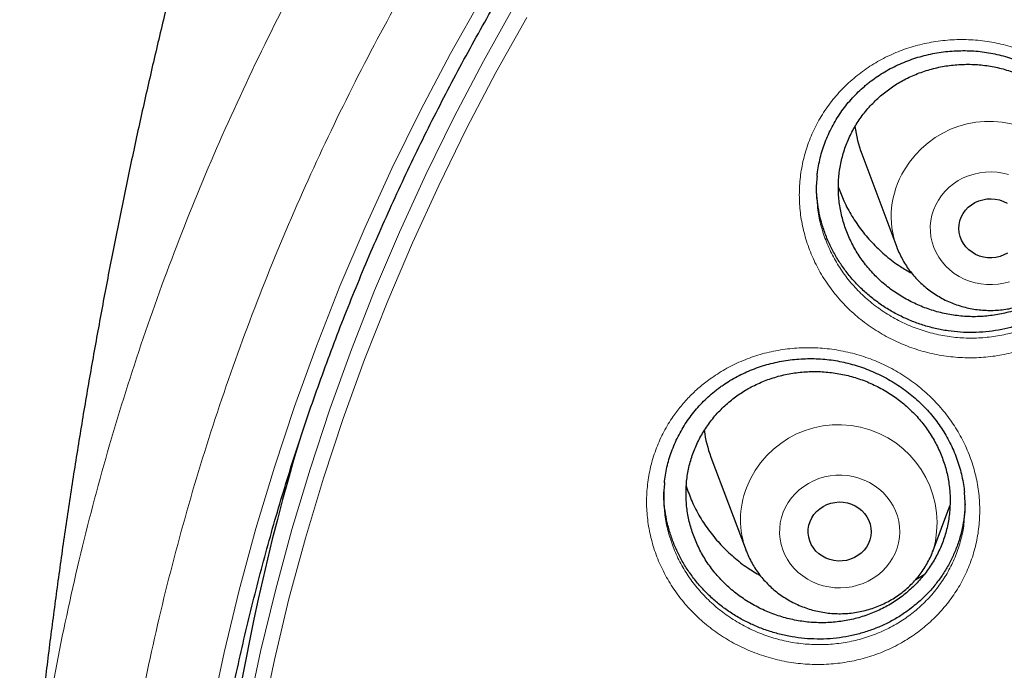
# Model space of a CAD drawing. Header units: millimetres. Extents: x 8 to 976, y 12 to 967.
# Tile 103 of 256: x 327 to 340, y 819 to 827. Entities that reach past the tile are written whole.
import ezdxf

# ---------------------------------------------------------------- set-up
doc = ezdxf.new("R2010")
doc.units = ezdxf.units.MM

msp = doc.modelspace()

# ---------------------------------------------------------------- linework, layer by layer
at = {"color": 7, "linetype": 'Continuous', "lineweight": 30}
for p, q in [((337.728, 825.36), (338.175, 824.172)), ((335.813, 821.506), (336.26, 820.318)), ((338.636, 820.318), (338.849, 820.885)), ((336.262, 820.312), (336.26, 820.318)), ((338.416, 819.952), (338.523, 820.015))]:
    msp.add_line(p, q, dxfattribs=at)
at = {"color": 252, "linetype": 'Continuous', "lineweight": 0, "flags": 128}
for points in [[(328.953, 814.21), (329.01, 815.018), (329.088, 815.825), (329.19, 816.629), (329.314, 817.43), (329.46, 818.228), (329.628, 819.023), (329.819, 819.813), (330.031, 820.598), (330.266, 821.377), (330.522, 822.15), (330.799, 822.917), (331.098, 823.677), (331.418, 824.429), (331.758, 825.173), (332.12, 825.909), (332.502, 826.635), (332.904, 827.352)], [(329.511, 815.435), (329.558, 815.881), (329.658, 816.674), (329.78, 817.464), (329.924, 818.251), (330.09, 819.033), (330.278, 819.812), (330.487, 820.586), (330.718, 821.354), (330.971, 822.116), (331.244, 822.872), (331.538, 823.621), (331.854, 824.362), (332.19, 825.096), (332.546, 825.821), (332.922, 826.537), (333.318, 827.243)], [(333.475, 827.094), (333.081, 826.392), (332.707, 825.68), (332.353, 824.959), (332.019, 824.23), (331.705, 823.492), (331.412, 822.747), (331.14, 821.996), (330.889, 821.238), (330.66, 820.474), (330.451, 819.704), (330.265, 818.93), (330.1, 818.151), (329.956, 817.369), (329.835, 816.583), (329.735, 815.795), (329.658, 815.004), (329.603, 814.212)], [(338.702, 824.771), (338.742, 824.829), (338.788, 824.884), (338.839, 824.934), (338.895, 824.979), (338.955, 825.019), (339.019, 825.053), (339.087, 825.081), (339.157, 825.103), (339.229, 825.118), (339.302, 825.127), (339.375, 825.129), (339.449, 825.125), (339.522, 825.114), (339.593, 825.096)], [(339.605, 823.733), (339.534, 823.715), (339.461, 823.703), (339.388, 823.697), (339.314, 823.698), (339.241, 823.706), (339.169, 823.72), (339.098, 823.741), (339.03, 823.768), (338.965, 823.801), (338.904, 823.84), (338.848, 823.884), (338.796, 823.934), (338.749, 823.987), (338.708, 824.045), (338.673, 824.106), (338.645, 824.17), (338.623, 824.236), (338.608, 824.304), (338.601, 824.373), (338.6, 824.442), (338.607, 824.511), (338.62, 824.579), (338.641, 824.645), (338.668, 824.71), (338.702, 824.771)], [(336.73, 820.804), (336.759, 820.868), (336.794, 820.929), (336.835, 820.987), (336.882, 821.04), (336.934, 821.089), (336.991, 821.133), (337.052, 821.172), (337.117, 821.205), (337.185, 821.232), (337.255, 821.253), (337.327, 821.267), (337.401, 821.275), (337.474, 821.275), (337.548, 821.27), (337.621, 821.257), (337.692, 821.238), (337.76, 821.213), (337.826, 821.182), (337.888, 821.145), (337.947, 821.102), (338, 821.054), (338.048, 821.002), (338.091, 820.946), (338.128, 820.886), (338.158, 820.822), (338.182, 820.757), (338.199, 820.69), (338.209, 820.621), (338.211, 820.552), (338.207, 820.483), (338.196, 820.414), (338.177, 820.347), (338.152, 820.282), (338.12, 820.22), (338.082, 820.16), (338.038, 820.105), (337.989, 820.053), (337.934, 820.007), (337.875, 819.965), (337.812, 819.93), (337.745, 819.9), (337.676, 819.876), (337.605, 819.858), (337.532, 819.847), (337.458, 819.843), (337.384, 819.845), (337.311, 819.855), (337.239, 819.87), (337.169, 819.892), (337.102, 819.921), (337.038, 819.955), (336.978, 819.995), (336.922, 820.04), (336.871, 820.09), (336.825, 820.145), (336.785, 820.203), (336.752, 820.265), (336.725, 820.329), (336.704, 820.395), (336.691, 820.464), (336.685, 820.532), (336.686, 820.602), (336.693, 820.671), (336.708, 820.738), (336.73, 820.804)]]:
    msp.add_lwpolyline(points, dxfattribs=at)
at = {"color": 7, "linetype": 'Continuous', "lineweight": 30, "flags": 128}
for points in [[(339.017, 824.601), (339.047, 824.642), (339.082, 824.68), (339.122, 824.713), (339.167, 824.74), (339.215, 824.762), (339.266, 824.777), (339.319, 824.786), (339.372, 824.788), (339.425, 824.784), (339.477, 824.773), (339.528, 824.755), (339.575, 824.732)], [(339.582, 824.099), (339.536, 824.074), (339.486, 824.056), (339.434, 824.044), (339.381, 824.038), (339.328, 824.039), (339.275, 824.047), (339.224, 824.061), (339.175, 824.082), (339.13, 824.108), (339.088, 824.14), (339.052, 824.177), (339.021, 824.218), (338.997, 824.263), (338.979, 824.31), (338.967, 824.359), (338.963, 824.409), (338.966, 824.459), (338.976, 824.508), (338.993, 824.556), (339.017, 824.601)], [(337.072, 820.688), (337.094, 820.734), (337.121, 820.776), (337.155, 820.815), (337.194, 820.85), (337.238, 820.879), (337.285, 820.902), (337.335, 820.919), (337.387, 820.93), (337.44, 820.935), (337.494, 820.932), (337.546, 820.923), (337.597, 820.908), (337.645, 820.886), (337.69, 820.858), (337.73, 820.825), (337.765, 820.788), (337.795, 820.746), (337.818, 820.701), (337.835, 820.653), (337.845, 820.604), (337.848, 820.554), (337.843, 820.504), (337.832, 820.455), (337.814, 820.408), (337.789, 820.363), (337.758, 820.322), (337.722, 820.286), (337.68, 820.254), (337.635, 820.228), (337.586, 820.207), (337.535, 820.193), (337.482, 820.186), (337.429, 820.185), (337.375, 820.19), (337.324, 820.203), (337.274, 820.221), (337.228, 820.246), (337.185, 820.276), (337.147, 820.312), (337.115, 820.352), (337.088, 820.395), (337.068, 820.442), (337.055, 820.49), (337.048, 820.54), (337.049, 820.59), (337.057, 820.64), (337.072, 820.688)]]:
    msp.add_lwpolyline(points, dxfattribs=at)
at = {"color": 252, "linetype": 'Continuous', "lineweight": 0}
for centre, radius, start, end in [((339.35, 824.521), 1.251, 343.7785, 149.4994), ((339.222, 824.565), 1.119, 148.1317, 200.71), ((337.433, 820.666), 1.252, 343.7211, 158.9747), ((337.303, 820.711), 1.115, 158.7338, 200.6711)]:
    msp.add_arc(centre, radius, start, end, dxfattribs=at)
at = {"color": 7, "linetype": 'Continuous', "lineweight": 30}
for centre, radius, start, end in [((339.172, 825.904), 1.543, 187.3422, 200.641), ((337.255, 822.05), 1.542, 187.607, 200.6477), ((358.128, 813.487), 28.748, 163.3618, 179.98)]:
    msp.add_arc(centre, radius, start, end, dxfattribs=at)
at = {"color": 252, "linetype": 'Continuous', "lineweight": 0}
for points, knots in [([(327.037, 815.325), (327.05, 815.527), (327.094, 816.207), (327.24, 817.363), (327.472, 818.788), (327.773, 820.193), (328.136, 821.577), (328.56, 822.936), (329.046, 824.276), (329.597, 825.604), (330.213, 826.916), (330.893, 828.209), (331.634, 829.472), (332.433, 830.704), (333.283, 831.895), (334.183, 833.042), (335.129, 834.146), (336.125, 835.21), (337.176, 836.239), (338.279, 837.23), (339.435, 838.18), (340.635, 839.082), (341.875, 839.933), (343.147, 840.727), (344.446, 841.465), (345.771, 842.144), (347.125, 842.77), (348.515, 843.343), (349.939, 843.863), (351.394, 844.326), (352.87, 844.728), (354.364, 845.069), (355.863, 845.346), (357.364, 845.561), (358.864, 845.713), (360.371, 845.808), (361.377, 845.82), (361.88, 845.826)], [0, 0, 0, 0, 0.012293, 0.041589, 0.070885, 0.100182, 0.128955, 0.157728, 0.186502, 0.215275, 0.244571, 0.273868, 0.303164, 0.33246, 0.361757, 0.39053, 0.419303, 0.448077, 0.47685, 0.506146, 0.535443, 0.564739, 0.594035, 0.623332, 0.652105, 0.680878, 0.709652, 0.738425, 0.767721, 0.797018, 0.826314, 0.85561, 0.884907, 0.91368, 0.942453, 0.971227, 1, 1, 1, 1]), ([(361.88, 844.404), (361.383, 844.398), (360.39, 844.386), (358.903, 844.291), (357.422, 844.138), (355.95, 843.923), (354.497, 843.65), (353.068, 843.32), (351.663, 842.934), (350.278, 842.492), (348.906, 841.991), (347.55, 841.431), (346.214, 840.812), (344.908, 840.139), (343.635, 839.412), (342.405, 838.638), (341.219, 837.82), (340.078, 836.959), (338.979, 836.053), (337.915, 835.098), (336.891, 834.094), (335.909, 833.042), (334.978, 831.951), (334.098, 830.823), (333.277, 829.666), (332.515, 828.484), (331.813, 827.279), (331.166, 826.048), (330.574, 824.783), (330.037, 823.488), (329.559, 822.164), (329.143, 820.821), (328.791, 819.463), (328.504, 818.1), (328.282, 816.734), (328.125, 815.369), (328.03, 813.999), (327.998, 812.618), (328.031, 811.228), (328.129, 809.833), (328.292, 808.444), (328.521, 807.062), (328.812, 805.7), (329.164, 804.359), (329.575, 803.041), (330.047, 801.741), (330.58, 800.454), (331.177, 799.182), (331.837, 797.928), (332.555, 796.703), (333.329, 795.509), (334.154, 794.355), (335.027, 793.242), (335.944, 792.172), (336.91, 791.14), (337.928, 790.143), (338.998, 789.182), (340.119, 788.261), (341.282, 787.387), (342.485, 786.561), (343.718, 785.791), (344.977, 785.076), (346.261, 784.417), (347.574, 783.811), (348.922, 783.255), (350.303, 782.751), (351.714, 782.303), (353.145, 781.913), (354.593, 781.582), (356.046, 781.313), (357.501, 781.105), (358.956, 780.957), (360.417, 780.868), (361.889, 780.838), (363.37, 780.869), (364.856, 780.961), (366.338, 781.114), (367.81, 781.329), (369.262, 781.602), (370.692, 781.932), (372.096, 782.318), (373.482, 782.76), (374.854, 783.261), (376.21, 783.821), (377.546, 784.44), (378.852, 785.113), (380.125, 785.84), (381.355, 786.614), (382.541, 787.432), (383.681, 788.293), (384.781, 789.199), (385.844, 790.154), (386.868, 791.159), (387.85, 792.21), (388.782, 793.301), (389.661, 794.43), (390.482, 795.586), (391.244, 796.768), (391.947, 797.973), (392.593, 799.205), (393.186, 800.469), (393.723, 801.764), (394.201, 803.088), (394.617, 804.431), (394.969, 805.789), (395.256, 807.153), (395.477, 808.518), (395.635, 809.883), (395.73, 811.253), (395.762, 812.634), (395.729, 814.024), (395.631, 815.419), (395.467, 816.808), (395.239, 818.19), (394.948, 819.552), (394.596, 820.894), (394.184, 822.211), (393.713, 823.511), (393.179, 824.798), (392.582, 826.07), (391.923, 827.324), (391.205, 828.549), (390.43, 829.743), (389.605, 830.897), (388.733, 832.01), (387.816, 833.08), (386.85, 834.112), (385.832, 835.109), (384.762, 836.07), (383.641, 836.991), (382.478, 837.865), (381.275, 838.691), (380.042, 839.461), (378.782, 840.176), (377.498, 840.835), (376.185, 841.441), (374.838, 841.997), (373.457, 842.501), (372.046, 842.95), (370.615, 843.34), (369.167, 843.67), (367.714, 843.939), (366.258, 844.147), (364.803, 844.294), (363.343, 844.387), (362.368, 844.398), (361.88, 844.404)], [0, 0, 0, 0, 0.007, 0.014, 0.021, 0.028, 0.035, 0.041875, 0.04875, 0.055625, 0.0625, 0.0695, 0.0765, 0.0835, 0.0905, 0.0975, 0.104375, 0.11125, 0.118125, 0.125, 0.132, 0.139, 0.146, 0.153, 0.16, 0.166875, 0.17375, 0.180625, 0.1875, 0.1945, 0.2015, 0.2085, 0.2155, 0.2225, 0.229375, 0.23625, 0.243125, 0.25, 0.257, 0.264, 0.271, 0.278, 0.285, 0.291875, 0.29875, 0.305625, 0.3125, 0.3195, 0.3265, 0.3335, 0.3405, 0.3475, 0.354375, 0.36125, 0.368125, 0.375, 0.382, 0.389, 0.396, 0.403, 0.41, 0.416875, 0.42375, 0.430625, 0.4375, 0.4445, 0.4515, 0.4585, 0.4655, 0.4725, 0.479375, 0.48625, 0.493125, 0.5, 0.507, 0.514, 0.521, 0.528, 0.535, 0.541875, 0.54875, 0.555625, 0.5625, 0.5695, 0.5765, 0.5835, 0.5905, 0.5975, 0.604375, 0.61125, 0.618125, 0.625, 0.632, 0.639, 0.646, 0.653, 0.66, 0.666875, 0.67375, 0.680625, 0.6875, 0.6945, 0.7015, 0.7085, 0.7155, 0.7225, 0.729375, 0.73625, 0.743125, 0.75, 0.757, 0.764, 0.771, 0.778, 0.785, 0.791875, 0.79875, 0.805625, 0.8125, 0.8195, 0.8265, 0.8335, 0.8405, 0.8475, 0.854375, 0.86125, 0.868125, 0.875, 0.882, 0.889, 0.896, 0.903, 0.91, 0.916875, 0.92375, 0.930625, 0.9375, 0.9445, 0.9515, 0.9585, 0.9655, 0.9725, 0.979375, 0.98625, 0.993125, 1, 1, 1, 1]), ([(337.671, 826.355), (337.732, 826.401), (337.854, 826.492), (338.056, 826.602), (338.27, 826.692), (338.496, 826.758), (338.729, 826.799), (338.966, 826.816), (339.204, 826.806), (339.44, 826.772), (339.672, 826.712), (339.896, 826.628), (340.11, 826.52), (340.31, 826.391), (340.494, 826.241), (340.659, 826.074), (340.805, 825.89), (340.928, 825.691), (341.028, 825.482), (341.103, 825.263), (341.151, 825.039), (341.173, 824.812), (341.169, 824.584), (341.137, 824.359), (341.079, 824.139), (340.996, 823.928), (340.888, 823.728), (340.757, 823.541), (340.609, 823.374), (340.446, 823.228), (340.268, 823.099), (340.069, 822.987), (339.853, 822.894), (339.627, 822.825), (339.394, 822.782), (339.157, 822.764), (338.918, 822.771), (338.681, 822.804), (338.449, 822.862), (338.224, 822.945), (338.01, 823.051), (337.809, 823.179), (337.623, 823.327), (337.456, 823.494), (337.309, 823.677), (337.184, 823.875), (337.083, 824.084), (337.007, 824.302), (336.956, 824.526), (336.933, 824.753), (336.936, 824.981), (336.966, 825.206), (337.022, 825.425), (337.103, 825.637), (337.21, 825.839), (337.341, 826.028), (337.494, 826.204), (337.612, 826.305), (337.671, 826.355)], [0, 0, 0, 0, 0.0176207, 0.0352967, 0.0529181, 0.0707886, 0.0887159, 0.1065868, 0.1244493, 0.142369, 0.1602324, 0.1781576, 0.1961397, 0.2140648, 0.2319485, 0.2498883, 0.2677713, 0.2857034, 0.3036942, 0.3216261, 0.3394981, 0.3574265, 0.3752973, 0.3931795, 0.4111187, 0.4290005, 0.4468419, 0.4647394, 0.4825798, 0.4990993, 0.5156178, 0.5335679, 0.5515744, 0.5695221, 0.5873899, 0.6053138, 0.6231808, 0.6411148, 0.6591065, 0.6770403, 0.6949359, 0.7128875, 0.7307827, 0.748709, 0.7666925, 0.7846188, 0.8025195, 0.8204765, 0.8383766, 0.8562582, 0.8741958, 0.8920764, 0.9099081, 0.9277952, 0.9456248, 0.9637299, 0.981895, 1, 1, 1, 1]), ([(337.163, 824.737), (337.166, 824.697), (337.175, 824.588), (337.217, 824.413), (337.286, 824.215), (337.377, 824.025), (337.49, 823.846), (337.623, 823.679), (337.774, 823.528), (337.942, 823.393), (338.124, 823.277), (338.317, 823.18), (338.521, 823.105), (338.731, 823.051), (338.946, 823.021), (339.162, 823.014), (339.376, 823.03), (339.587, 823.068), (339.792, 823.13), (339.988, 823.214), (340.167, 823.315), (340.328, 823.432), (340.476, 823.563), (340.61, 823.714), (340.728, 823.883), (340.827, 824.065), (340.901, 824.256), (340.953, 824.443), (340.967, 824.567), (340.974, 824.623)], [0, 0, 0, 0, 0.022395, 0.060447, 0.098622, 0.136675, 0.174784, 0.213013, 0.251122, 0.289168, 0.327335, 0.365382, 0.403506, 0.441752, 0.479876, 0.517868, 0.555981, 0.593976, 0.63213, 0.67041, 0.708569, 0.743674, 0.778779, 0.816704, 0.854753, 0.892678, 0.930693, 0.968825, 1, 1, 1, 1]), ([(335.801, 822.499), (335.864, 822.541), (335.988, 822.625), (336.193, 822.725), (336.409, 822.805), (336.637, 822.861), (336.872, 822.893), (337.11, 822.899), (337.348, 822.88), (337.582, 822.836), (337.812, 822.767), (338.032, 822.674), (338.241, 822.558), (338.436, 822.421), (338.613, 822.265), (338.772, 822.092), (338.91, 821.903), (339.025, 821.701), (339.116, 821.488), (339.181, 821.268), (339.22, 821.043), (339.232, 820.817), (339.218, 820.591), (339.177, 820.369), (339.11, 820.153), (339.018, 819.947), (338.901, 819.753), (338.763, 819.573), (338.607, 819.413), (338.439, 819.275), (338.255, 819.154), (338.052, 819.05), (337.832, 818.967), (337.603, 818.908), (337.368, 818.875), (337.13, 818.866), (336.891, 818.883), (336.655, 818.926), (336.425, 818.994), (336.204, 819.085), (335.994, 819.199), (335.799, 819.335), (335.619, 819.489), (335.46, 819.662), (335.32, 819.851), (335.204, 820.052), (335.112, 820.264), (335.045, 820.483), (335.004, 820.708), (334.99, 820.934), (335.003, 821.16), (335.042, 821.382), (335.107, 821.598), (335.198, 821.805), (335.303, 821.985), (335.417, 822.139), (335.533, 822.27), (335.661, 822.392), (335.755, 822.464), (335.801, 822.499)], [0, 0, 0, 0, 0.017436, 0.034924, 0.05236, 0.070244, 0.088184, 0.106068, 0.123944, 0.141879, 0.159757, 0.17769, 0.195681, 0.213615, 0.231497, 0.249436, 0.267317, 0.285239, 0.303218, 0.32114, 0.338996, 0.356908, 0.374764, 0.392632, 0.410558, 0.428428, 0.446262, 0.464154, 0.48199, 0.498501, 0.515014, 0.532979, 0.551002, 0.568966, 0.58685, 0.60479, 0.622673, 0.640621, 0.658627, 0.676575, 0.694475, 0.712431, 0.730331, 0.748253, 0.766231, 0.784153, 0.80204, 0.819984, 0.837872, 0.855737, 0.873659, 0.891524, 0.909342, 0.927218, 0.945035, 0.958752, 0.972518, 0.986285, 1, 1, 1, 1]), ([(335.222, 820.832), (335.223, 820.819), (335.227, 820.738), (335.259, 820.589), (335.318, 820.39), (335.402, 820.198), (335.507, 820.015), (335.633, 819.844), (335.778, 819.687), (335.94, 819.547), (336.117, 819.424), (336.306, 819.319), (336.507, 819.236), (336.715, 819.174), (336.928, 819.135), (337.144, 819.119), (337.359, 819.126), (337.572, 819.155), (337.779, 819.208), (337.979, 819.283), (338.162, 819.377), (338.329, 819.486), (338.481, 819.61), (338.622, 819.755), (338.747, 819.918), (338.853, 820.093), (338.937, 820.28), (338.996, 820.476), (339.027, 820.62), (339.032, 820.7), (339.032, 820.711)], [0, 0, 0, 0, 0.007294, 0.045392, 0.083612, 0.121711, 0.159883, 0.198178, 0.236351, 0.274481, 0.312732, 0.350862, 0.38909, 0.427441, 0.46567, 0.503771, 0.541994, 0.580097, 0.61836, 0.656749, 0.695018, 0.730178, 0.765337, 0.803325, 0.841436, 0.879426, 0.917481, 0.955661, 0.993719, 1, 1, 1, 1])]:
    msp.add_open_spline(points, degree=3, knots=knots, dxfattribs=at)
at = {"color": 7, "linetype": 'Continuous', "lineweight": 30}
for points, knots in [([(329.278, 815.566), (329.283, 815.626), (329.303, 815.829), (329.344, 816.174), (329.399, 816.6), (329.461, 817.026), (329.53, 817.45), (329.604, 817.874), (329.685, 818.297), (329.772, 818.719), (329.866, 819.139), (329.966, 819.558), (330.072, 819.976), (330.184, 820.393), (330.302, 820.808), (330.427, 821.221), (330.558, 821.633), (330.694, 822.043), (330.837, 822.451), (330.986, 822.857), (331.141, 823.261), (331.303, 823.663), (331.47, 824.063), (331.643, 824.461), (331.822, 824.856), (332.006, 825.249), (332.197, 825.64), (332.394, 826.028), (332.596, 826.413), (332.804, 826.796), (333.017, 827.176), (333.237, 827.553), (333.461, 827.927), (333.692, 828.298), (333.928, 828.667), (334.169, 829.032), (334.416, 829.393), (334.668, 829.752), (334.926, 830.107), (335.189, 830.459), (335.457, 830.807), (335.73, 831.152), (336.008, 831.493), (336.292, 831.831), (336.58, 832.164), (336.873, 832.494), (337.171, 832.82), (337.474, 833.142), (337.782, 833.46), (338.095, 833.774), (338.412, 834.084), (338.734, 834.39), (339.06, 834.691), (339.391, 834.988), (339.726, 835.281), (340.065, 835.569), (340.409, 835.853), (340.757, 836.133), (341.109, 836.407), (341.465, 836.677), (341.825, 836.943), (342.189, 837.203), (342.557, 837.459), (342.929, 837.71), (343.304, 837.956), (343.683, 838.197), (344.066, 838.434), (344.452, 838.665), (344.841, 838.891), (345.234, 839.112), (345.63, 839.327), (346.029, 839.538), (346.432, 839.743), (346.837, 839.943), (347.245, 840.138), (347.656, 840.327), (348.07, 840.511), (348.487, 840.689), (348.906, 840.862), (349.328, 841.029), (349.752, 841.191), (350.179, 841.347), (350.607, 841.498), (351.039, 841.643), (351.472, 841.782), (351.907, 841.916), (352.344, 842.044), (352.783, 842.166), (353.224, 842.282), (353.667, 842.393), (354.111, 842.498), (354.556, 842.597), (355.003, 842.69), (355.452, 842.777), (355.902, 842.859), (356.352, 842.934), (356.804, 843.004), (357.257, 843.067), (357.711, 843.125), (358.166, 843.176), (358.621, 843.222), (359.077, 843.262), (359.534, 843.296), (359.991, 843.323), (360.448, 843.345), (360.906, 843.361), (361.364, 843.371), (361.821, 843.375), (362.279, 843.372), (362.737, 843.364), (363.195, 843.35), (363.653, 843.33), (364.11, 843.303), (364.566, 843.271), (365.022, 843.233), (365.478, 843.189), (365.933, 843.139), (366.387, 843.082), (366.84, 843.02), (367.292, 842.952), (367.743, 842.878), (368.193, 842.799), (368.642, 842.713), (369.09, 842.621), (369.536, 842.524), (369.98, 842.42), (370.423, 842.311), (370.864, 842.196), (371.304, 842.076), (371.741, 841.949), (372.177, 841.817), (372.611, 841.679), (373.043, 841.535), (373.472, 841.386), (373.899, 841.231), (374.324, 841.071), (374.746, 840.905), (375.166, 840.734), (375.584, 840.557), (375.998, 840.374), (376.41, 840.186), (376.819, 839.993), (377.225, 839.795), (377.628, 839.591), (378.028, 839.381), (378.425, 839.167), (378.819, 838.948), (379.209, 838.723), (379.596, 838.493), (379.979, 838.258), (380.359, 838.018), (380.735, 837.774), (381.108, 837.524), (381.477, 837.269), (381.842, 837.01), (382.203, 836.746), (382.56, 836.477), (382.913, 836.203), (383.262, 835.925), (383.607, 835.642), (383.948, 835.355), (384.284, 835.064), (384.616, 834.768), (384.943, 834.467), (385.266, 834.163), (385.584, 833.854), (385.898, 833.541), (386.207, 833.224), (386.511, 832.903), (386.811, 832.578), (387.105, 832.249), (387.395, 831.916), (387.68, 831.58), (387.959, 831.24), (388.234, 830.896), (388.503, 830.548), (388.767, 830.198), (389.026, 829.843), (389.279, 829.486), (389.528, 829.125), (389.771, 828.76), (390.008, 828.393), (390.24, 828.023), (390.466, 827.649), (390.687, 827.273), (390.902, 826.894), (391.111, 826.512), (391.315, 826.127), (391.513, 825.74), (391.705, 825.35), (391.891, 824.957), (392.072, 824.563), (392.246, 824.165), (392.415, 823.766), (392.577, 823.364), (392.734, 822.961), (392.885, 822.555), (393.029, 822.148), (393.168, 821.738), (393.3, 821.327), (393.426, 820.914), (393.546, 820.499), (393.66, 820.083), (393.768, 819.666), (393.869, 819.247), (393.964, 818.827), (394.053, 818.405), (394.135, 817.983), (394.212, 817.559), (394.281, 817.135), (394.345, 816.709), (394.402, 816.283), (394.453, 815.856), (394.486, 815.55), (394.5, 815.385), (394.502, 815.363)], [0, 0, 0, 0, 0.0019988, 0.0067268, 0.0114548, 0.0161828, 0.0209108, 0.0256386, 0.0303666, 0.0350945, 0.0398224, 0.0445503, 0.0492781, 0.0540061, 0.0587338, 0.0634616, 0.0681894, 0.0729171, 0.0776449, 0.0823724, 0.0871001, 0.0918278, 0.0965553, 0.1012827, 0.1060103, 0.1107377, 0.1154652, 0.1201926, 0.1249199, 0.1296472, 0.1343744, 0.1391018, 0.143829, 0.1485561, 0.1532832, 0.1580102, 0.1627373, 0.1674643, 0.1721913, 0.1769182, 0.181645, 0.1863719, 0.1910986, 0.1958254, 0.2005521, 0.2052788, 0.2100054, 0.214732, 0.2194586, 0.2241851, 0.2289115, 0.233638, 0.2383644, 0.2430907, 0.2478171, 0.2525434, 0.2572696, 0.2619959, 0.266722, 0.2714482, 0.2761743, 0.2809004, 0.2856265, 0.2903525, 0.2950785, 0.2998045, 0.3045304, 0.3092563, 0.3139822, 0.3187081, 0.3234339, 0.3281597, 0.3328855, 0.3376113, 0.342337, 0.3470627, 0.3517884, 0.356514, 0.3612397, 0.3659653, 0.3706909, 0.3754165, 0.3801421, 0.3848676, 0.3895932, 0.3943187, 0.3990442, 0.4037697, 0.4084952, 0.4132206, 0.4179461, 0.4226715, 0.4273969, 0.4321224, 0.4368478, 0.4415732, 0.4462985, 0.4510239, 0.4557493, 0.4604747, 0.4652001, 0.4699254, 0.4746507, 0.4793761, 0.4841014, 0.4888268, 0.4935521, 0.4982775, 0.5030028, 0.5077281, 0.5124535, 0.5171788, 0.5219041, 0.5266295, 0.5313548, 0.5360802, 0.5408055, 0.5455309, 0.5502562, 0.5549816, 0.5597069, 0.5644323, 0.5691577, 0.5738831, 0.5786085, 0.5833339, 0.5880593, 0.5927847, 0.5975102, 0.6022356, 0.6069611, 0.6116866, 0.616412, 0.6211376, 0.625863, 0.6305886, 0.6353142, 0.6400397, 0.6447653, 0.6494909, 0.6542165, 0.6589421, 0.6636678, 0.6683936, 0.6731192, 0.677845, 0.6825707, 0.6872965, 0.6920223, 0.6967482, 0.701474, 0.7061999, 0.7109258, 0.7156518, 0.7203777, 0.7251038, 0.7298298, 0.7345558, 0.739282, 0.744008, 0.7487343, 0.7534605, 0.7581867, 0.7629129, 0.7676393, 0.7723656, 0.777092, 0.7818184, 0.7865448, 0.7912714, 0.7959979, 0.8007245, 0.8054511, 0.8101777, 0.8149044, 0.8196311, 0.8243578, 0.8290848, 0.8338116, 0.8385385, 0.8432654, 0.8479924, 0.8527194, 0.8574464, 0.8621735, 0.8669007, 0.8716279, 0.8763551, 0.8810823, 0.8858097, 0.890537, 0.8952644, 0.8999918, 0.9047193, 0.9094467, 0.9141742, 0.9189018, 0.9236294, 0.9283569, 0.9330846, 0.9378123, 0.94254, 0.9472679, 0.9519956, 0.9567234, 0.9614512, 0.9661791, 0.970907, 0.9756349, 0.9803629, 0.9850907, 0.9898187, 0.9945467, 0.9992747, 1, 1, 1, 1]), ([(329.5, 829.551), (329.496, 829.537), (329.431, 829.308), (329.311, 828.861), (329.139, 828.209), (328.974, 827.555), (328.814, 826.897), (328.661, 826.237), (328.513, 825.574), (328.372, 824.909), (328.236, 824.241), (328.106, 823.57), (327.983, 822.898), (327.865, 822.224), (327.754, 821.547), (327.649, 820.869), (327.55, 820.189), (327.457, 819.507), (327.371, 818.824), (327.29, 818.139), (327.216, 817.453), (327.149, 816.766), (327.088, 816.078), (327.048, 815.597), (327.031, 815.347), (327.029, 815.326)], [0, 0, 0, 0, 0.002997, 0.049952, 0.096949, 0.143986, 0.191062, 0.238175, 0.285324, 0.332506, 0.379721, 0.426965, 0.47424, 0.521541, 0.568868, 0.616219, 0.663593, 0.710987, 0.758401, 0.805833, 0.853281, 0.900744, 0.948219, 0.995706, 1, 1, 1, 1]), ([(337.805, 826.253), (337.819, 826.264), (337.86, 826.297), (337.932, 826.347), (338.021, 826.404), (338.115, 826.455), (338.212, 826.502), (338.313, 826.543), (338.416, 826.579), (338.522, 826.609), (338.63, 826.634), (338.739, 826.652), (338.849, 826.665), (338.959, 826.671), (339.069, 826.671), (339.179, 826.666), (339.287, 826.654), (339.394, 826.636), (339.501, 826.612), (339.607, 826.582), (339.712, 826.546), (339.816, 826.505), (339.917, 826.458), (340.016, 826.405), (340.112, 826.347), (340.204, 826.285), (340.292, 826.218), (340.375, 826.147), (340.453, 826.072), (340.526, 825.994), (340.594, 825.912), (340.657, 825.826), (340.715, 825.737), (340.768, 825.643), (340.816, 825.547), (340.859, 825.448), (340.895, 825.347), (340.926, 825.244), (340.95, 825.14), (340.967, 825.045), (340.973, 824.985), (340.975, 824.961)], [0, 0, 0, 0, 0.012854, 0.038579, 0.064413, 0.09041, 0.116551, 0.142818, 0.169179, 0.195598, 0.222037, 0.248441, 0.274768, 0.300982, 0.327049, 0.352943, 0.378633, 0.404185, 0.429928, 0.455935, 0.482165, 0.508572, 0.5351, 0.561686, 0.58826, 0.614749, 0.64109, 0.667237, 0.693149, 0.718801, 0.744368, 0.770155, 0.796162, 0.822362, 0.848719, 0.875195, 0.901748, 0.928332, 0.954891, 0.981386, 1, 1, 1, 1]), ([(337.967, 826.095), (337.923, 826.054), (337.833, 825.971), (337.719, 825.829), (337.622, 825.677), (337.544, 825.515), (337.485, 825.345), (337.446, 825.169), (337.429, 824.99), (337.433, 824.809), (337.458, 824.63), (337.505, 824.454), (337.571, 824.283), (337.656, 824.12), (337.761, 823.967), (337.882, 823.826), (338.018, 823.697), (338.169, 823.585), (338.332, 823.488), (338.504, 823.41), (338.684, 823.35), (338.869, 823.31), (339.058, 823.289), (339.247, 823.289), (339.434, 823.31), (339.618, 823.35), (339.794, 823.41), (339.963, 823.489), (340.12, 823.585), (340.265, 823.698), (340.395, 823.826), (340.509, 823.967), (340.605, 824.12), (340.682, 824.283), (340.739, 824.454), (340.776, 824.63), (340.792, 824.809), (340.787, 824.99), (340.76, 825.169), (340.713, 825.345), (340.645, 825.515), (340.558, 825.677), (340.453, 825.83), (340.331, 825.971), (340.193, 826.098), (340.042, 826.209), (339.879, 826.305), (339.706, 826.382), (339.525, 826.441), (339.34, 826.48), (339.151, 826.499), (338.962, 826.497), (338.775, 826.476), (338.592, 826.434), (338.415, 826.373), (338.251, 826.295), (338.1, 826.203), (338.012, 826.131), (337.967, 826.095)], [0, 0, 0, 0, 0.017863, 0.035784, 0.053647, 0.071511, 0.08943, 0.107294, 0.125159, 0.143079, 0.160943, 0.178814, 0.196742, 0.214613, 0.232496, 0.250434, 0.268316, 0.286207, 0.304155, 0.322045, 0.339941, 0.357893, 0.375788, 0.393679, 0.411629, 0.429521, 0.447404, 0.465344, 0.483227, 0.5011, 0.51903, 0.536902, 0.554767, 0.572688, 0.590553, 0.608417, 0.626337, 0.644199, 0.662067, 0.679993, 0.697861, 0.71574, 0.733674, 0.751554, 0.769442, 0.787388, 0.805276, 0.82317, 0.841122, 0.859017, 0.87691, 0.894861, 0.912754, 0.930641, 0.948584, 0.96647, 0.983236, 1, 1, 1, 1]), ([(337.161, 825.075), (337.163, 825.094), (337.168, 825.147), (337.184, 825.233), (337.207, 825.335), (337.237, 825.435), (337.273, 825.533), (337.315, 825.63), (337.363, 825.725), (337.417, 825.817), (337.476, 825.905), (337.54, 825.99), (337.61, 826.071), (337.684, 826.147), (337.749, 826.207), (337.791, 826.241), (337.805, 826.253)], [0, 0, 0, 0, 0.041411, 0.116546, 0.192294, 0.268603, 0.345349, 0.422427, 0.499708, 0.577058, 0.654316, 0.731349, 0.808053, 0.884338, 0.960149, 1, 1, 1, 1]), ([(337.163, 825.077), (337.161, 825.061), (337.149, 824.977), (337.148, 824.862), (337.159, 824.765), (337.163, 824.737)], [0, 0, 0, 0, 0.14531, 0.75172, 1, 1, 1, 1]), ([(340.323, 823.505), (340.282, 823.474), (340.2, 823.412), (340.065, 823.33), (339.924, 823.259), (339.775, 823.199), (339.623, 823.152), (339.467, 823.118), (339.307, 823.096), (339.144, 823.087), (338.983, 823.091), (338.823, 823.108), (338.663, 823.138), (338.506, 823.181), (338.354, 823.236), (338.207, 823.302), (338.066, 823.381), (337.931, 823.471), (337.805, 823.57), (337.688, 823.679), (337.58, 823.798), (337.483, 823.925), (337.398, 824.058), (337.324, 824.196), (337.263, 824.342), (337.214, 824.491), (337.179, 824.642), (337.159, 824.795), (337.15, 824.903), (337.152, 824.96), (337.152, 824.965)], [0, 0, 0, 0, 0.0363276, 0.0726536, 0.1100297, 0.1474052, 0.1838311, 0.2202597, 0.2577504, 0.2952419, 0.3316295, 0.3680165, 0.4054644, 0.4429109, 0.4792606, 0.5156105, 0.5530112, 0.5904137, 0.6268648, 0.6633187, 0.7008339, 0.738347, 0.7747623, 0.8111775, 0.8486549, 0.8861278, 0.9225278, 0.9589275, 0.9963883, 1, 1, 1, 1]), ([(337.434, 824.931), (337.455, 824.874), (337.502, 824.749), (337.601, 824.566), (337.727, 824.382), (337.873, 824.212), (338.038, 824.059), (338.201, 823.935), (338.314, 823.87), (338.363, 823.843)], [0, 0, 0, 0, 0.125763, 0.278255, 0.430651, 0.583542, 0.735942, 0.888242, 1, 1, 1, 1]), ([(338.176, 824.17), (338.179, 824.162), (338.192, 824.127), (338.22, 824.067), (338.26, 823.99), (338.307, 823.916), (338.359, 823.845), (338.417, 823.778), (338.479, 823.716), (338.545, 823.657), (338.616, 823.604), (338.691, 823.555), (338.769, 823.511), (338.85, 823.473), (338.934, 823.441), (339.02, 823.414), (339.108, 823.394), (339.197, 823.379), (339.287, 823.371), (339.378, 823.369), (339.468, 823.373), (339.558, 823.383), (339.647, 823.4), (339.735, 823.422), (339.821, 823.451), (339.904, 823.485), (339.985, 823.526), (340.062, 823.571), (340.136, 823.622), (340.206, 823.678), (340.271, 823.739), (340.332, 823.803), (340.388, 823.872), (340.438, 823.945), (340.483, 824.02), (340.52, 824.093), (340.539, 824.142), (340.548, 824.164)], [0, 0, 0, 0, 0.008279, 0.037221, 0.066191, 0.095197, 0.124241, 0.153328, 0.182462, 0.211644, 0.240874, 0.270152, 0.299477, 0.328847, 0.358256, 0.387705, 0.417186, 0.446696, 0.476232, 0.505788, 0.535359, 0.564938, 0.594522, 0.624101, 0.653674, 0.683234, 0.712772, 0.742287, 0.771766, 0.801212, 0.830619, 0.859975, 0.889286, 0.918549, 0.947757, 0.976915, 1, 1, 1, 1]), ([(335.923, 822.39), (335.937, 822.4), (335.98, 822.431), (336.054, 822.478), (336.146, 822.531), (336.241, 822.578), (336.341, 822.62), (336.443, 822.657), (336.548, 822.689), (336.655, 822.714), (336.764, 822.734), (336.874, 822.748), (336.984, 822.756), (337.095, 822.758), (337.205, 822.754), (337.314, 822.744), (337.421, 822.728), (337.528, 822.705), (337.633, 822.677), (337.738, 822.644), (337.842, 822.604), (337.944, 822.558), (338.043, 822.508), (338.14, 822.451), (338.234, 822.39), (338.323, 822.324), (338.408, 822.254), (338.488, 822.18), (338.563, 822.103), (338.633, 822.023), (338.697, 821.938), (338.757, 821.851), (338.811, 821.76), (338.861, 821.665), (338.905, 821.567), (338.943, 821.468), (338.975, 821.366), (339.002, 821.262), (339.022, 821.159), (339.03, 821.091), (339.034, 821.058)], [0, 0, 0, 0, 0.01313, 0.039384, 0.065748, 0.092276, 0.118953, 0.145756, 0.172656, 0.199617, 0.226597, 0.253542, 0.280411, 0.307164, 0.333768, 0.360197, 0.386415, 0.412484, 0.438747, 0.465278, 0.49204, 0.51898, 0.546042, 0.573166, 0.600277, 0.6273, 0.654173, 0.680848, 0.70728, 0.73345, 0.759533, 0.785831, 0.812357, 0.839081, 0.865973, 0.892986, 0.920081, 0.947209, 0.974314, 1, 1, 1, 1]), ([(336.058, 822.218), (336.012, 822.178), (335.921, 822.098), (335.804, 821.96), (335.703, 821.811), (335.621, 821.651), (335.558, 821.484), (335.516, 821.31), (335.495, 821.132), (335.495, 820.952), (335.516, 820.773), (335.558, 820.597), (335.621, 820.426), (335.702, 820.262), (335.803, 820.107), (335.921, 819.963), (336.055, 819.833), (336.203, 819.717), (336.363, 819.618), (336.533, 819.535), (336.712, 819.472), (336.897, 819.427), (337.084, 819.402), (337.274, 819.398), (337.461, 819.414), (337.646, 819.449), (337.824, 819.505), (337.994, 819.579), (338.154, 819.671), (338.301, 819.78), (338.434, 819.905), (338.551, 820.042), (338.65, 820.193), (338.731, 820.353), (338.793, 820.521), (338.833, 820.695), (338.853, 820.874), (338.852, 821.053), (338.829, 821.232), (338.786, 821.408), (338.722, 821.579), (338.639, 821.742), (338.537, 821.896), (338.418, 822.039), (338.283, 822.169), (338.135, 822.283), (337.974, 822.382), (337.803, 822.463), (337.624, 822.526), (337.439, 822.569), (337.251, 822.592), (337.062, 822.595), (336.874, 822.578), (336.69, 822.541), (336.512, 822.485), (336.346, 822.411), (336.193, 822.323), (336.103, 822.253), (336.058, 822.218)], [0, 0, 0, 0, 0.017865, 0.035788, 0.053653, 0.071519, 0.089441, 0.107307, 0.12517, 0.143089, 0.160952, 0.178819, 0.196742, 0.214608, 0.232483, 0.250416, 0.268291, 0.286177, 0.304121, 0.322006, 0.3399, 0.35785, 0.375744, 0.393638, 0.41159, 0.429484, 0.447373, 0.465319, 0.483208, 0.501087, 0.519023, 0.536901, 0.554769, 0.572696, 0.590564, 0.608428, 0.626348, 0.64421, 0.662074, 0.679997, 0.697861, 0.715733, 0.733663, 0.751535, 0.769418, 0.787357, 0.80524, 0.823132, 0.841081, 0.858972, 0.876867, 0.894819, 0.912715, 0.930605, 0.948554, 0.966445, 0.983223, 1, 1, 1, 1]), ([(335.222, 821.18), (335.222, 821.187), (335.225, 821.228), (335.238, 821.301), (335.258, 821.402), (335.286, 821.501), (335.32, 821.599), (335.36, 821.696), (335.406, 821.79), (335.458, 821.882), (335.515, 821.971), (335.578, 822.057), (335.646, 822.138), (335.719, 822.216), (335.796, 822.288), (335.865, 822.346), (335.908, 822.379), (335.923, 822.39)], [0, 0, 0, 0, 0.014584, 0.085577, 0.157138, 0.2293, 0.301991, 0.375098, 0.448533, 0.522159, 0.595867, 0.669471, 0.742876, 0.815967, 0.888658, 0.960896, 1, 1, 1, 1]), ([(335.223, 821.182), (335.217, 821.121), (335.207, 821.004), (335.217, 820.888), (335.222, 820.832)], [0, 0, 0, 0, 0.527885, 1, 1, 1, 1]), ([(335.499, 821.135), (335.522, 821.069), (335.569, 820.935), (335.67, 820.743), (335.793, 820.558), (335.937, 820.387), (336.099, 820.232), (336.267, 820.101), (336.386, 820.031), (336.44, 820)], [0, 0, 0, 0, 0.140027, 0.287439, 0.434783, 0.582598, 0.729937, 0.877187, 1, 1, 1, 1]), ([(338.32, 819.557), (338.277, 819.528), (338.193, 819.469), (338.055, 819.394), (337.909, 819.329), (337.758, 819.276), (337.604, 819.236), (337.446, 819.208), (337.285, 819.193), (337.122, 819.192), (336.961, 819.203), (336.801, 819.227), (336.643, 819.264), (336.487, 819.313), (336.338, 819.374), (336.194, 819.447), (336.056, 819.531), (335.925, 819.627), (335.804, 819.731), (335.692, 819.844), (335.59, 819.967), (335.498, 820.097), (335.419, 820.233), (335.352, 820.374), (335.297, 820.521), (335.255, 820.671), (335.227, 820.823), (335.213, 820.954), (335.214, 821.035), (335.214, 821.066)], [0, 0, 0, 0, 0.037084, 0.074171, 0.11233, 0.150487, 0.187625, 0.224766, 0.26299, 0.301213, 0.338313, 0.375414, 0.413595, 0.451777, 0.488827, 0.525877, 0.563999, 0.602123, 0.639261, 0.676398, 0.714619, 0.752839, 0.789922, 0.827009, 0.865172, 0.903336, 0.940398, 0.977459, 1, 1, 1, 1]), ([(339.032, 820.711), (339.037, 820.767), (339.048, 820.884), (339.038, 821), (339.033, 821.06)], [0, 0, 0, 0, 0.4880645, 1, 1, 1, 1]), ([(339.041, 820.91), (339.04, 820.868), (339.036, 820.776), (339.014, 820.634), (338.978, 820.484), (338.928, 820.338), (338.866, 820.199), (338.793, 820.065), (338.706, 819.937), (338.6, 819.806), (338.474, 819.677), (338.371, 819.597), (338.32, 819.557)], [0, 0, 0, 0, 0.078989, 0.174594, 0.272975, 0.371363, 0.466835, 0.562307, 0.660551, 0.758793, 0.878735, 1, 1, 1, 1]), ([(336.263, 820.312), (336.27, 820.292), (336.288, 820.246), (336.323, 820.176), (336.367, 820.1), (336.416, 820.028), (336.471, 819.959), (336.531, 819.894), (336.595, 819.833), (336.664, 819.777), (336.736, 819.726), (336.813, 819.68), (336.892, 819.639), (336.975, 819.603), (337.06, 819.574), (337.147, 819.55), (337.235, 819.532), (337.325, 819.521), (337.415, 819.515), (337.506, 819.516), (337.596, 819.523), (337.686, 819.537), (337.774, 819.556), (337.861, 819.582), (337.946, 819.613), (338.028, 819.651), (338.107, 819.693), (338.183, 819.742), (338.255, 819.795), (338.323, 819.853), (338.386, 819.916), (338.444, 819.983), (338.498, 820.053), (338.545, 820.127), (338.587, 820.205), (338.617, 820.267), (338.63, 820.305), (338.634, 820.315)], [0, 0, 0, 0, 0.020535, 0.049484, 0.078467, 0.107487, 0.136547, 0.165651, 0.194806, 0.224006, 0.253255, 0.282554, 0.311894, 0.341279, 0.370703, 0.400164, 0.429655, 0.459174, 0.488716, 0.518275, 0.547848, 0.577425, 0.607004, 0.636578, 0.666138, 0.695684, 0.725206, 0.754701, 0.784163, 0.813583, 0.84296, 0.872294, 0.901577, 0.930808, 0.959989, 0.989115, 1, 1, 1, 1])]:
    msp.add_open_spline(points, degree=3, knots=knots, dxfattribs=at)

doc.saveas('drawing.dxf')
